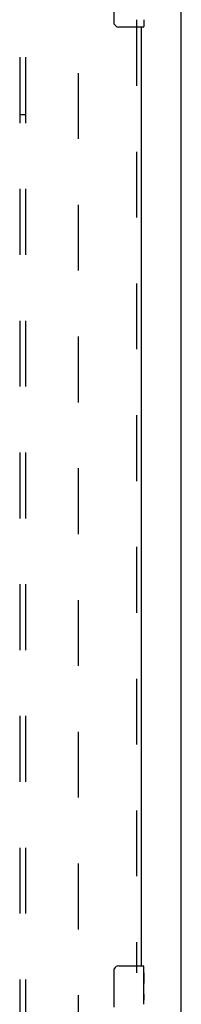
# Model space of a CAD drawing. Header units: inches. Extents: x 0 to 262, y 0 to 169.
# Tile 59 of 105: x 120.03 to 123.57, y 97.1 to 118.6. Entities that reach past the tile are written whole.
import ezdxf

# ---------------------------------------------------------------- set-up
doc = ezdxf.new("R2010")
doc.units = ezdxf.units.IN
doc.header["$LTSCALE"] = 14.384615
doc.header["$MEASUREMENT"] = 0
doc.linetypes.add('HIDDEN', pattern=[0.2, 0.1, -0.1])
doc.layers.get('0').update_dxf_attribs({"linetype": 'CONTINUOUS'})
for name, color, linetype in [('DEFAULT_2', 8, 'HIDDEN'), ('RIGHTHAND_DOOR_ASSEMBLY', 7, 'CONTINUOUS'), ('SUBPANEL', 7, 'CONTINUOUS')]:
    doc.layers.add(name, color=color, linetype=linetype)

msp = doc.modelspace()

# ---------------------------------------------------------------- linework, layer by layer
at = {"color": 7, "linetype": 'Continuous'}
msp.add_line((123.565, 42.819), (123.565, 126.569), dxfattribs=at)
at = {"layer": 'DEFAULT_2', "color": 8, "linetype": 'HIDDEN'}
msp.add_line((121.315, 123.194), (121.315, 50.194), dxfattribs=at)
at = {"layer": 'RIGHTHAND_DOOR_ASSEMBLY', "color": 7, "linetype": 'Continuous'}
for p, q in [((122.096, 118.544), (122.096, 119.344)), ((122.75, 118.604), (122.75, 118.459)), ((122.735, 118.444), (122.195, 118.444)), ((122.096, 97.044), (122.096, 97.844)), ((122.195, 97.944), (122.735, 97.944)), ((122.75, 97.365), (122.75, 97.929)), ((122.75, 97.79), (122.744, 97.79)), ((122.744, 97.79), (122.744, 97.559)), ((122.75, 97.622), (122.744, 97.622)), ((122.75, 97.559), (122.744, 97.559)), ((122.75, 97.523), (122.745, 97.523)), ((122.75, 97.329), (122.744, 97.329)), ((122.744, 97.329), (122.744, 97.192)), ((122.749, 97.391), (122.75, 97.391)), ((122.75, 97.105), (122.75, 97.362)), ((122.745, 97.161), (122.75, 97.161))]:
    msp.add_line(p, q, dxfattribs=at)
at = {"layer": 'RIGHTHAND_DOOR_ASSEMBLY', "color": 8, "linetype": 'HIDDEN'}
msp.add_line((122.586, 118.599), (122.586, 97.789), dxfattribs=at)
at = {"layer": 'RIGHTHAND_DOOR_ASSEMBLY', "color": 3, "linetype": 'Continuous'}
msp.add_line((122.69, 118.444), (122.69, 97.944), dxfattribs=at)
at = {"layer": 'RIGHTHAND_DOOR_ASSEMBLY', "color": 7, "linetype": 'Continuous'}
for points in [[(122.102, 118.508), (122.1, 118.513), (122.099, 118.519), (122.097, 118.525), (122.096, 118.531), (122.096, 118.537), (122.096, 118.544)], [(122.096, 97.844), (122.096, 97.85), (122.096, 97.856), (122.097, 97.862), (122.099, 97.868), (122.1, 97.874), (122.102, 97.88)], [(122.749, 97.389), (122.746, 97.423), (122.745, 97.435), (122.745, 97.448), (122.744, 97.46), (122.744, 97.473), (122.744, 97.486), (122.744, 97.499), (122.744, 97.511), (122.745, 97.524), (122.745, 97.536), (122.746, 97.548)], [(122.745, 97.156), (122.744, 97.165), (122.744, 97.174), (122.744, 97.183), (122.744, 97.192)], [(122.75, 97.362), (122.75, 97.37), (122.75, 97.379), (122.749, 97.389)], [(122.748, 97.131), (122.747, 97.139), (122.746, 97.147), (122.745, 97.156)], [(122.75, 97.104), (122.75, 97.108), (122.75, 97.113), (122.749, 97.118), (122.748, 97.131)]]:
    msp.add_lwpolyline(points, dxfattribs=at)
for centre, radius, start, end in [((122.195, 118.544), 0.1, 201.1999, 270), ((122.735, 118.459), 0.015, 270, 360), ((122.195, 97.844), 0.1, 90, 158.7946), ((122.735, 97.929), 0.015, 0, 90)]:
    msp.add_arc(centre, radius, start, end, dxfattribs=at)
msp.add_ellipse((122.487, 97.528), major_axis=(0.263, 0), ratio=0.432808, start_param=0, end_param=0.179988, dxfattribs=at)
at = {"layer": 'SUBPANEL', "color": 8, "linetype": 'HIDDEN'}
for p, q in [((120.034, 120.662), (120.034, 52.725)), ((120.159, 120.662), (120.159, 52.725)), ((120.034, 116.537), (120.159, 116.537))]:
    msp.add_line(p, q, dxfattribs=at)

doc.saveas('drawing.dxf')
